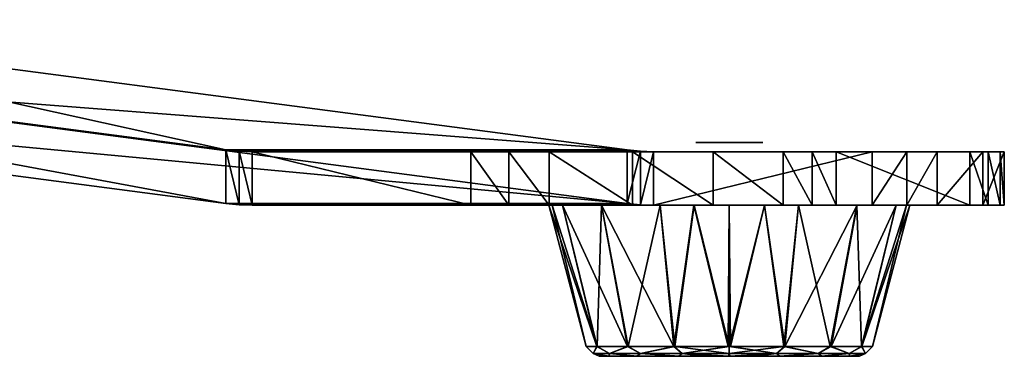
# Model space of a CAD drawing. Header units: millimetres. Extents: x -214 to 214, y -69 to 583.
# Tile 34 of 93: x 141 to 214, y -69 to -44. Entities that reach past the tile are written whole.
import ezdxf

# ---------------------------------------------------------------- set-up
doc = ezdxf.new("R2010")
doc.units = ezdxf.units.MM
doc.header["$LTSCALE"] = 62.021132
for name, color, linetype in [('681', 7, 'CONTINUOUS'), ('682', 7, 'CONTINUOUS'), ('683', 7, 'CONTINUOUS'), ('684', 7, 'CONTINUOUS'), ('685', 7, 'CONTINUOUS'), ('686', 7, 'CONTINUOUS'), ('687', 7, 'CONTINUOUS'), ('688', 7, 'CONTINUOUS'), ('689', 7, 'CONTINUOUS'), ('690', 7, 'CONTINUOUS'), ('691', 7, 'CONTINUOUS'), ('717', 7, 'CONTINUOUS'), ('718', 7, 'CONTINUOUS'), ('719', 7, 'CONTINUOUS'), ('720', 7, 'CONTINUOUS'), ('721', 7, 'CONTINUOUS'), ('762', 7, 'CONTINUOUS')]:
    doc.layers.add(name, color=color, linetype=linetype)

msp = doc.modelspace()

# ---------------------------------------------------------------- linework, layer by layer
at = {"layer": '681', "color": 7, "linetype": 'Continuous'}
for points in [[(81.959, -47.929, 81.96), (156.015, -57.671, 124.716), (81.959, -43.929, 81.96), (81.959, -47.929, 81.96)], [(81.959, -43.929, 81.96), (156.015, -57.671, 124.716), (156.015, -53.671, 124.716), (81.959, -43.929, 81.96)], [(156.015, -57.671, 124.716), (156.993, -57.768, 125.281), (156.015, -53.671, 124.716), (156.015, -57.671, 124.716)], [(156.015, -53.671, 124.716), (156.993, -57.768, 125.281), (156.993, -53.768, 125.281), (156.015, -53.671, 124.716)], [(156.993, -57.768, 125.281), (157.975, -57.8, 125.848), (156.993, -53.768, 125.281), (156.993, -57.768, 125.281)], [(156.993, -53.768, 125.281), (157.975, -57.8, 125.848), (157.975, -53.8, 125.848), (156.993, -53.768, 125.281)], [(157.975, -57.8, 125.848), (174.312, -57.8, 135.28), (157.975, -53.8, 125.848), (157.975, -57.8, 125.848)], [(157.975, -53.8, 125.848), (174.312, -57.8, 135.28), (174.312, -53.8, 135.28), (157.975, -53.8, 125.848)]]:
    msp.add_3dface(points, dxfattribs=at)
at = {"layer": '682', "color": 7, "linetype": 'Continuous'}
for points in [[(174.312, -57.8, 135.28), (157.975, -57.8, 125.848), (187.975, -57.8, 73.887), (174.312, -57.8, 135.28)], [(177.171, -57.8, 136.64), (174.312, -57.8, 135.28), (187.975, -57.8, 73.887), (177.171, -57.8, 136.64)], [(180.176, -57.8, 137.526), (177.171, -57.8, 136.64), (187.975, -57.8, 73.887), (180.176, -57.8, 137.526)], [(186.418, -57.8, 137.848), (180.176, -57.8, 137.526), (187.975, -57.8, 73.887), (186.418, -57.8, 137.848)], [(192.433, -57.8, 136.236), (186.418, -57.8, 137.848), (187.975, -57.8, 73.887), (192.433, -57.8, 136.236)], [(197.678, -57.8, 132.837), (192.433, -57.8, 136.236), (187.975, -57.8, 73.887), (197.678, -57.8, 132.837)], [(199.837, -57.8, 130.567), (197.678, -57.8, 132.837), (187.975, -57.8, 73.887), (199.837, -57.8, 130.567)], [(201.633, -57.8, 127.96), (199.837, -57.8, 130.567), (187.975, -57.8, 73.887), (201.633, -57.8, 127.96)], [(211.633, -57.8, 110.639), (201.633, -57.8, 127.96), (187.975, -57.8, 73.887), (211.633, -57.8, 110.639)], [(212.993, -57.8, 107.78), (211.633, -57.8, 110.639), (187.975, -57.8, 73.887), (212.993, -57.8, 107.78)], [(213.879, -57.8, 104.775), (212.993, -57.8, 107.78), (187.975, -57.8, 73.887), (213.879, -57.8, 104.775)], [(214.201, -57.8, 98.533), (213.879, -57.8, 104.775), (187.975, -57.8, 73.887), (214.201, -57.8, 98.533)], [(212.589, -57.8, 92.519), (214.201, -57.8, 98.533), (187.975, -57.8, 73.887), (212.589, -57.8, 92.519)], [(209.189, -57.8, 87.274), (212.589, -57.8, 92.519), (187.975, -57.8, 73.887), (209.189, -57.8, 87.274)], [(206.92, -57.8, 85.115), (209.189, -57.8, 87.274), (187.975, -57.8, 73.887), (206.92, -57.8, 85.115)], [(204.312, -57.8, 83.319), (206.92, -57.8, 85.115), (187.975, -57.8, 73.887), (204.312, -57.8, 83.319)]]:
    msp.add_3dface(points, dxfattribs=at)
at = {"layer": '683', "color": 7, "linetype": 'Continuous'}
for points in [[(156.993, -57.768, 125.281), (156.015, -57.671, 124.716), (186.993, -57.768, 73.32), (156.993, -57.768, 125.281)], [(156.015, -57.671, 124.716), (186.015, -57.671, 72.755), (186.993, -57.768, 73.32), (156.015, -57.671, 124.716)], [(157.975, -57.8, 125.848), (156.993, -57.768, 125.281), (187.975, -57.8, 73.887), (157.975, -57.8, 125.848)], [(187.975, -57.8, 73.887), (156.993, -57.768, 125.281), (186.993, -57.768, 73.32), (187.975, -57.8, 73.887)]]:
    msp.add_3dface(points, dxfattribs=at)
at = {"layer": '684', "color": 7, "linetype": 'Continuous'}
for points in [[(156.015, -57.671, 124.716), (81.959, -47.929, 81.96), (186.015, -57.671, 72.755), (156.015, -57.671, 124.716)], [(186.015, -57.671, 72.755), (81.959, -47.929, 81.96), (111.959, -47.929, 29.998), (186.015, -57.671, 72.755)]]:
    msp.add_3dface(points, dxfattribs=at)
at = {"layer": '685', "color": 7, "linetype": 'Continuous'}
for points in [[(186.015, -53.671, 72.755), (111.959, -47.929, 29.998), (111.959, -43.929, 29.998), (186.015, -53.671, 72.755)], [(186.015, -57.671, 72.755), (111.959, -47.929, 29.998), (186.015, -53.671, 72.755), (186.015, -57.671, 72.755)], [(186.993, -53.768, 73.32), (186.015, -57.671, 72.755), (186.015, -53.671, 72.755), (186.993, -53.768, 73.32)], [(186.993, -57.768, 73.32), (186.015, -57.671, 72.755), (186.993, -53.768, 73.32), (186.993, -57.768, 73.32)], [(187.975, -53.8, 73.887), (186.993, -57.768, 73.32), (186.993, -53.768, 73.32), (187.975, -53.8, 73.887)], [(187.975, -57.8, 73.887), (186.993, -57.768, 73.32), (187.975, -53.8, 73.887), (187.975, -57.8, 73.887)], [(204.312, -57.8, 83.319), (187.975, -57.8, 73.887), (204.312, -53.8, 83.319), (204.312, -57.8, 83.319)], [(204.312, -53.8, 83.319), (187.975, -57.8, 73.887), (187.975, -53.8, 73.887), (204.312, -53.8, 83.319)]]:
    msp.add_3dface(points, dxfattribs=at)
at = {"layer": '686', "color": 7, "linetype": 'Continuous'}
for points in [[(206.92, -57.8, 85.115), (204.312, -57.8, 83.319), (206.92, -53.8, 85.115), (206.92, -57.8, 85.115)], [(204.312, -57.8, 83.319), (204.312, -53.8, 83.319), (206.92, -53.8, 85.115), (204.312, -57.8, 83.319)], [(209.189, -57.8, 87.274), (206.92, -57.8, 85.115), (209.189, -53.8, 87.274), (209.189, -57.8, 87.274)], [(209.189, -53.8, 87.274), (206.92, -57.8, 85.115), (206.92, -53.8, 85.115), (209.189, -53.8, 87.274)], [(212.589, -57.8, 92.519), (209.189, -57.8, 87.274), (212.589, -53.8, 92.519), (212.589, -57.8, 92.519)], [(212.589, -53.8, 92.519), (209.189, -57.8, 87.274), (209.189, -53.8, 87.274), (212.589, -53.8, 92.519)], [(211.633, -57.8, 110.639), (212.993, -57.8, 107.78), (211.633, -53.8, 110.639), (211.633, -57.8, 110.639)], [(211.633, -53.8, 110.639), (212.993, -57.8, 107.78), (212.993, -53.8, 107.78), (211.633, -53.8, 110.639)], [(214.201, -57.8, 98.533), (212.589, -57.8, 92.519), (214.201, -53.8, 98.533), (214.201, -57.8, 98.533)], [(214.201, -53.8, 98.533), (212.589, -57.8, 92.519), (212.589, -53.8, 92.519), (214.201, -53.8, 98.533)], [(212.993, -57.8, 107.78), (213.879, -57.8, 104.775), (212.993, -53.8, 107.78), (212.993, -57.8, 107.78)], [(212.993, -53.8, 107.78), (213.879, -57.8, 104.775), (213.879, -53.8, 104.775), (212.993, -53.8, 107.78)], [(213.879, -57.8, 104.775), (214.201, -57.8, 98.533), (213.879, -53.8, 104.775), (213.879, -57.8, 104.775)], [(213.879, -53.8, 104.775), (214.201, -57.8, 98.533), (214.201, -53.8, 98.533), (213.879, -53.8, 104.775)]]:
    msp.add_3dface(points, dxfattribs=at)
at = {"layer": '687', "color": 7, "linetype": 'Continuous'}
for points in [[(201.633, -57.8, 127.96), (211.633, -57.8, 110.639), (201.633, -53.8, 127.96), (201.633, -57.8, 127.96)], [(211.633, -57.8, 110.639), (211.633, -53.8, 110.639), (201.633, -53.8, 127.96), (211.633, -57.8, 110.639)]]:
    msp.add_3dface(points, dxfattribs=at)
at = {"layer": '688', "color": 7, "linetype": 'Continuous'}
for points in [[(174.312, -53.8, 135.28), (174.312, -57.8, 135.28), (177.171, -57.8, 136.64), (174.312, -53.8, 135.28)], [(174.312, -53.8, 135.28), (177.171, -57.8, 136.64), (177.171, -53.8, 136.64), (174.312, -53.8, 135.28)], [(177.171, -57.8, 136.64), (180.176, -57.8, 137.526), (177.171, -53.8, 136.64), (177.171, -57.8, 136.64)], [(177.171, -53.8, 136.64), (180.176, -57.8, 137.526), (180.176, -53.8, 137.526), (177.171, -53.8, 136.64)], [(180.176, -57.8, 137.526), (186.418, -57.8, 137.848), (180.176, -53.8, 137.526), (180.176, -57.8, 137.526)], [(180.176, -53.8, 137.526), (186.418, -57.8, 137.848), (186.418, -53.8, 137.848), (180.176, -53.8, 137.526)], [(186.418, -57.8, 137.848), (192.433, -57.8, 136.236), (186.418, -53.8, 137.848), (186.418, -57.8, 137.848)], [(186.418, -53.8, 137.848), (192.433, -57.8, 136.236), (192.433, -53.8, 136.236), (186.418, -53.8, 137.848)], [(192.433, -57.8, 136.236), (197.678, -57.8, 132.837), (192.433, -53.8, 136.236), (192.433, -57.8, 136.236)], [(192.433, -53.8, 136.236), (197.678, -57.8, 132.837), (197.678, -53.8, 132.837), (192.433, -53.8, 136.236)], [(197.678, -57.8, 132.837), (199.837, -57.8, 130.567), (197.678, -53.8, 132.837), (197.678, -57.8, 132.837)], [(197.678, -53.8, 132.837), (199.837, -57.8, 130.567), (199.837, -53.8, 130.567), (197.678, -53.8, 132.837)], [(199.837, -57.8, 130.567), (201.633, -57.8, 127.96), (199.837, -53.8, 130.567), (199.837, -57.8, 130.567)], [(201.633, -57.8, 127.96), (201.633, -53.8, 127.96), (199.837, -53.8, 130.567), (201.633, -57.8, 127.96)]]:
    msp.add_3dface(points, dxfattribs=at)
at = {"layer": '689', "color": 7, "linetype": 'Continuous'}
for points in [[(157.975, -53.8, 125.848), (174.312, -53.8, 135.28), (177.171, -53.8, 136.64), (157.975, -53.8, 125.848)], [(157.975, -53.8, 125.848), (204.312, -53.8, 83.319), (187.975, -53.8, 73.887), (157.975, -53.8, 125.848)], [(204.312, -53.8, 83.319), (157.975, -53.8, 125.848), (206.92, -53.8, 85.115), (204.312, -53.8, 83.319)], [(157.975, -53.8, 125.848), (211.633, -53.8, 110.639), (212.993, -53.8, 107.78), (157.975, -53.8, 125.848)], [(211.633, -53.8, 110.639), (157.975, -53.8, 125.848), (201.633, -53.8, 127.96), (211.633, -53.8, 110.639)], [(157.975, -53.8, 125.848), (212.993, -53.8, 107.78), (213.879, -53.8, 104.775), (157.975, -53.8, 125.848)], [(157.975, -53.8, 125.848), (213.879, -53.8, 104.775), (214.201, -53.8, 98.533), (157.975, -53.8, 125.848)], [(157.975, -53.8, 125.848), (214.201, -53.8, 98.533), (212.589, -53.8, 92.519), (157.975, -53.8, 125.848)], [(157.975, -53.8, 125.848), (212.589, -53.8, 92.519), (209.189, -53.8, 87.274), (157.975, -53.8, 125.848)], [(157.975, -53.8, 125.848), (209.189, -53.8, 87.274), (206.92, -53.8, 85.115), (157.975, -53.8, 125.848)], [(201.633, -53.8, 127.96), (157.975, -53.8, 125.848), (199.837, -53.8, 130.567), (201.633, -53.8, 127.96)], [(157.975, -53.8, 125.848), (177.171, -53.8, 136.64), (180.176, -53.8, 137.526), (157.975, -53.8, 125.848)], [(157.975, -53.8, 125.848), (180.176, -53.8, 137.526), (186.418, -53.8, 137.848), (157.975, -53.8, 125.848)], [(157.975, -53.8, 125.848), (186.418, -53.8, 137.848), (192.433, -53.8, 136.236), (157.975, -53.8, 125.848)], [(157.975, -53.8, 125.848), (192.433, -53.8, 136.236), (197.678, -53.8, 132.837), (157.975, -53.8, 125.848)], [(157.975, -53.8, 125.848), (197.678, -53.8, 132.837), (199.837, -53.8, 130.567), (157.975, -53.8, 125.848)]]:
    msp.add_3dface(points, dxfattribs=at)
at = {"layer": '690', "color": 7, "linetype": 'Continuous'}
for points in [[(156.015, -53.671, 124.716), (156.993, -53.768, 125.281), (186.015, -53.671, 72.755), (156.015, -53.671, 124.716)], [(156.993, -53.768, 125.281), (186.993, -53.768, 73.32), (186.015, -53.671, 72.755), (156.993, -53.768, 125.281)], [(156.993, -53.768, 125.281), (157.975, -53.8, 125.848), (186.993, -53.768, 73.32), (156.993, -53.768, 125.281)], [(157.975, -53.8, 125.848), (187.975, -53.8, 73.887), (186.993, -53.768, 73.32), (157.975, -53.8, 125.848)]]:
    msp.add_3dface(points, dxfattribs=at)
at = {"layer": '691', "color": 7, "linetype": 'Continuous'}
for points in [[(81.959, -43.929, 81.96), (156.015, -53.671, 124.716), (111.959, -43.929, 29.998), (81.959, -43.929, 81.96)], [(156.015, -53.671, 124.716), (186.015, -53.671, 72.755), (111.959, -43.929, 29.998), (156.015, -53.671, 124.716)]]:
    msp.add_3dface(points, dxfattribs=at)
at = {"layer": '717', "color": 7, "linetype": 'Continuous'}
for points in [[(193.681, -68.357, 122.497), (193.72, -68.357, 122.497), (193.642, -57.8, 125.299), (193.681, -68.357, 122.497)], [(193.642, -57.8, 125.299), (193.72, -68.357, 122.497), (196.283, -57.8, 125.039), (193.642, -57.8, 125.299)], [(193.642, -68.357, 122.497), (193.681, -68.357, 122.497), (193.642, -57.8, 125.299), (193.642, -68.357, 122.497)], [(193.642, -57.8, 98.299), (196.277, -57.8, 98.559), (193.642, -68.357, 101.102), (193.642, -57.8, 98.299)], [(193.642, -68.357, 101.102), (196.277, -57.8, 98.559), (197.727, -68.357, 101.913), (193.642, -68.357, 101.102)], [(196.283, -57.8, 125.039), (193.72, -68.357, 122.497), (197.799, -68.357, 121.656), (196.283, -57.8, 125.039)], [(196.277, -57.8, 98.559), (198.811, -57.8, 99.328), (197.727, -68.357, 101.913), (196.277, -57.8, 98.559)], [(198.822, -57.8, 124.266), (196.283, -57.8, 125.039), (197.799, -68.357, 121.656), (198.822, -57.8, 124.266)], [(197.727, -68.357, 101.913), (198.811, -57.8, 99.328), (201.193, -68.357, 104.222), (197.727, -68.357, 101.913)], [(203.195, -57.8, 121.339), (198.822, -57.8, 124.266), (197.799, -68.357, 121.656), (203.195, -57.8, 121.339)], [(201.248, -68.357, 119.322), (203.195, -57.8, 121.339), (197.799, -68.357, 121.656), (201.248, -68.357, 119.322)], [(198.811, -57.8, 99.328), (203.188, -57.8, 102.253), (201.193, -68.357, 104.222), (198.811, -57.8, 99.328)], [(201.193, -68.357, 104.222), (203.188, -57.8, 102.253), (203.514, -68.357, 107.679), (201.193, -68.357, 104.222)], [(206.114, -57.8, 116.967), (203.195, -57.8, 121.339), (201.248, -68.357, 119.322), (206.114, -57.8, 116.967)], [(203.544, -68.357, 115.848), (206.114, -57.8, 116.967), (201.248, -68.357, 119.322), (203.544, -68.357, 115.848)], [(203.188, -57.8, 102.253), (206.113, -57.8, 106.63), (203.514, -68.357, 107.679), (203.188, -57.8, 102.253)], [(206.113, -57.8, 106.63), (206.883, -57.8, 109.166), (203.514, -68.357, 107.679), (206.113, -57.8, 106.63)], [(203.514, -68.357, 107.679), (206.883, -57.8, 109.166), (204.34, -68.357, 111.761), (203.514, -68.357, 107.679)], [(207.142, -57.8, 111.802), (206.114, -57.8, 116.967), (203.544, -68.357, 115.848), (207.142, -57.8, 111.802)], [(204.34, -68.357, 111.761), (207.142, -57.8, 111.802), (203.544, -68.357, 115.848), (204.34, -68.357, 111.761)], [(206.883, -57.8, 109.166), (207.142, -57.8, 111.802), (204.34, -68.357, 111.761), (206.883, -57.8, 109.166)]]:
    msp.add_3dface(points, dxfattribs=at)
at = {"layer": '718', "color": 7, "linetype": 'Continuous'}
for points in [[(193.681, -68.357, 122.497), (193.642, -68.357, 122.497), (197.179, -68.893, 121.516), (193.681, -68.357, 122.497)], [(193.642, -68.357, 122.497), (193.642, -68.893, 122.14), (197.179, -68.893, 121.516), (193.642, -68.357, 122.497)], [(193.642, -68.357, 101.102), (197.727, -68.357, 101.913), (193.642, -68.893, 101.459), (193.642, -68.357, 101.102)], [(197.727, -68.357, 101.913), (197.179, -68.893, 102.083), (193.642, -68.893, 101.459), (197.727, -68.357, 101.913)], [(193.72, -68.357, 122.497), (193.681, -68.357, 122.497), (197.179, -68.893, 121.516), (193.72, -68.357, 122.497)], [(197.799, -68.357, 121.656), (193.72, -68.357, 122.497), (197.179, -68.893, 121.516), (197.799, -68.357, 121.656)], [(197.727, -68.357, 101.913), (200.289, -68.893, 103.878), (197.179, -68.893, 102.083), (197.727, -68.357, 101.913)], [(197.799, -68.357, 121.656), (197.179, -68.893, 121.516), (200.289, -68.893, 119.721), (197.799, -68.357, 121.656)], [(197.727, -68.357, 101.913), (201.193, -68.357, 104.222), (200.289, -68.893, 103.878), (197.727, -68.357, 101.913)], [(201.248, -68.357, 119.322), (197.799, -68.357, 121.656), (200.289, -68.893, 119.721), (201.248, -68.357, 119.322)], [(201.193, -68.357, 104.222), (202.598, -68.893, 106.629), (200.289, -68.893, 103.878), (201.193, -68.357, 104.222)], [(201.248, -68.357, 119.322), (200.289, -68.893, 119.721), (202.598, -68.893, 116.97), (201.248, -68.357, 119.322)], [(201.193, -68.357, 104.222), (203.514, -68.357, 107.679), (202.598, -68.893, 106.629), (201.193, -68.357, 104.222)], [(203.544, -68.357, 115.848), (201.248, -68.357, 119.322), (202.598, -68.893, 116.97), (203.544, -68.357, 115.848)], [(203.514, -68.357, 107.679), (203.826, -68.893, 110.004), (202.598, -68.893, 106.629), (203.514, -68.357, 107.679)], [(203.544, -68.357, 115.848), (202.598, -68.893, 116.97), (203.826, -68.893, 113.595), (203.544, -68.357, 115.848)], [(203.514, -68.357, 107.679), (204.34, -68.357, 111.761), (203.826, -68.893, 110.004), (203.514, -68.357, 107.679)], [(204.34, -68.357, 111.761), (203.544, -68.357, 115.848), (203.826, -68.893, 113.595), (204.34, -68.357, 111.761)], [(204.34, -68.357, 111.761), (203.826, -68.893, 113.595), (203.826, -68.893, 110.004), (204.34, -68.357, 111.761)], [(193.678, -69.1, 121.53), (193.711, -69.1, 121.53), (193.642, -68.893, 122.14), (193.678, -69.1, 121.53)], [(193.642, -68.893, 122.14), (193.711, -69.1, 121.53), (197.179, -68.893, 121.516), (193.642, -68.893, 122.14)], [(193.642, -69.1, 121.53), (193.678, -69.1, 121.53), (193.642, -68.893, 122.14), (193.642, -69.1, 121.53)], [(193.642, -68.893, 101.459), (197.179, -68.893, 102.083), (193.642, -69.1, 102.069), (193.642, -68.893, 101.459)], [(193.642, -69.1, 102.069), (197.179, -68.893, 102.083), (195.542, -69.1, 102.256), (193.642, -69.1, 102.069)], [(197.179, -68.893, 121.516), (193.711, -69.1, 121.53), (197.427, -69.1, 120.764), (197.179, -68.893, 121.516)], [(195.542, -69.1, 102.256), (197.179, -68.893, 102.083), (197.37, -69.1, 102.811), (195.542, -69.1, 102.256)], [(200.289, -68.893, 119.721), (197.179, -68.893, 121.516), (197.427, -69.1, 120.764), (200.289, -68.893, 119.721)], [(197.179, -68.893, 102.083), (200.289, -68.893, 103.878), (197.37, -69.1, 102.811), (197.179, -68.893, 102.083)], [(197.37, -69.1, 102.811), (200.289, -68.893, 103.878), (200.518, -69.1, 104.914), (197.37, -69.1, 102.811)], [(200.561, -69.1, 118.642), (200.289, -68.893, 119.721), (197.427, -69.1, 120.764), (200.561, -69.1, 118.642)], [(202.598, -68.893, 116.97), (200.289, -68.893, 119.721), (200.561, -69.1, 118.642), (202.598, -68.893, 116.97)], [(200.289, -68.893, 103.878), (202.598, -68.893, 106.629), (200.518, -69.1, 104.914), (200.289, -68.893, 103.878)], [(200.518, -69.1, 104.914), (202.598, -68.893, 106.629), (202.625, -69.1, 108.059), (200.518, -69.1, 104.914)], [(202.649, -69.1, 115.483), (202.598, -68.893, 116.97), (200.561, -69.1, 118.642), (202.649, -69.1, 115.483)], [(203.826, -68.893, 113.595), (202.598, -68.893, 116.97), (202.649, -69.1, 115.483), (203.826, -68.893, 113.595)], [(202.598, -68.893, 106.629), (203.826, -68.893, 110.004), (202.625, -69.1, 108.059), (202.598, -68.893, 106.629)], [(202.625, -69.1, 108.059), (203.826, -68.893, 110.004), (203.373, -69.1, 111.769), (202.625, -69.1, 108.059)], [(203.373, -69.1, 111.769), (203.826, -68.893, 113.595), (202.649, -69.1, 115.483), (203.373, -69.1, 111.769)], [(203.826, -68.893, 110.004), (203.826, -68.893, 113.595), (203.373, -69.1, 111.769), (203.826, -68.893, 110.004)]]:
    msp.add_3dface(points, dxfattribs=at)
at = {"layer": '719', "color": 7, "linetype": 'Continuous'}
for points in [[(183.912, -69.1, 111.83), (184.636, -69.1, 108.116), (184.659, -69.1, 115.54), (183.912, -69.1, 111.83)], [(184.636, -69.1, 108.116), (186.724, -69.1, 104.957), (184.659, -69.1, 115.54), (184.636, -69.1, 108.116)], [(184.659, -69.1, 115.54), (186.724, -69.1, 104.957), (186.766, -69.1, 118.685), (184.659, -69.1, 115.54)], [(186.724, -69.1, 104.957), (189.858, -69.1, 102.835), (186.766, -69.1, 118.685), (186.724, -69.1, 104.957)], [(186.766, -69.1, 118.685), (189.858, -69.1, 102.835), (189.914, -69.1, 120.788), (186.766, -69.1, 118.685)], [(189.858, -69.1, 102.835), (193.574, -69.1, 102.069), (189.914, -69.1, 120.788), (189.858, -69.1, 102.835)], [(189.914, -69.1, 120.788), (193.574, -69.1, 102.069), (191.743, -69.1, 121.343), (189.914, -69.1, 120.788)], [(193.642, -69.1, 102.069), (193.642, -69.1, 121.53), (191.743, -69.1, 121.343), (193.642, -69.1, 102.069)], [(193.642, -69.1, 102.069), (191.743, -69.1, 121.343), (193.607, -69.1, 102.069), (193.642, -69.1, 102.069)], [(191.743, -69.1, 121.343), (193.574, -69.1, 102.069), (193.607, -69.1, 102.069), (191.743, -69.1, 121.343)], [(193.678, -69.1, 121.53), (193.642, -69.1, 121.53), (195.542, -69.1, 102.256), (193.678, -69.1, 121.53)], [(193.642, -69.1, 121.53), (193.642, -69.1, 102.069), (195.542, -69.1, 102.256), (193.642, -69.1, 121.53)], [(193.711, -69.1, 121.53), (193.678, -69.1, 121.53), (195.542, -69.1, 102.256), (193.711, -69.1, 121.53)], [(193.711, -69.1, 121.53), (195.542, -69.1, 102.256), (197.37, -69.1, 102.811), (193.711, -69.1, 121.53)], [(193.711, -69.1, 121.53), (197.37, -69.1, 102.811), (197.427, -69.1, 120.764), (193.711, -69.1, 121.53)], [(197.37, -69.1, 102.811), (200.518, -69.1, 104.914), (197.427, -69.1, 120.764), (197.37, -69.1, 102.811)], [(200.518, -69.1, 104.914), (200.561, -69.1, 118.642), (197.427, -69.1, 120.764), (200.518, -69.1, 104.914)], [(200.518, -69.1, 104.914), (202.625, -69.1, 108.059), (200.561, -69.1, 118.642), (200.518, -69.1, 104.914)], [(202.625, -69.1, 108.059), (202.649, -69.1, 115.483), (200.561, -69.1, 118.642), (202.625, -69.1, 108.059)], [(202.625, -69.1, 108.059), (203.373, -69.1, 111.769), (202.649, -69.1, 115.483), (202.625, -69.1, 108.059)]]:
    msp.add_3dface(points, dxfattribs=at)
at = {"layer": '720', "color": 7, "linetype": 'Continuous'}
for points in [[(183.459, -68.893, 110.004), (183.459, -68.893, 113.595), (182.945, -68.357, 111.838), (183.459, -68.893, 110.004)], [(183.741, -68.357, 107.751), (183.459, -68.893, 110.004), (182.945, -68.357, 111.838), (183.741, -68.357, 107.751)], [(182.945, -68.357, 111.838), (183.459, -68.893, 113.595), (183.77, -68.357, 115.92), (182.945, -68.357, 111.838)], [(184.687, -68.893, 106.629), (183.459, -68.893, 110.004), (183.741, -68.357, 107.751), (184.687, -68.893, 106.629)], [(183.459, -68.893, 113.595), (184.687, -68.893, 116.97), (183.77, -68.357, 115.92), (183.459, -68.893, 113.595)], [(186.037, -68.357, 104.277), (184.687, -68.893, 106.629), (183.741, -68.357, 107.751), (186.037, -68.357, 104.277)], [(183.77, -68.357, 115.92), (184.687, -68.893, 116.97), (186.092, -68.357, 119.377), (183.77, -68.357, 115.92)], [(186.996, -68.893, 103.878), (184.687, -68.893, 106.629), (186.037, -68.357, 104.277), (186.996, -68.893, 103.878)], [(184.687, -68.893, 116.97), (186.996, -68.893, 119.721), (186.092, -68.357, 119.377), (184.687, -68.893, 116.97)], [(189.486, -68.357, 101.943), (186.996, -68.893, 103.878), (186.037, -68.357, 104.277), (189.486, -68.357, 101.943)], [(186.092, -68.357, 119.377), (186.996, -68.893, 119.721), (189.558, -68.357, 121.686), (186.092, -68.357, 119.377)], [(190.106, -68.893, 102.083), (186.996, -68.893, 103.878), (189.486, -68.357, 101.943), (190.106, -68.893, 102.083)], [(186.996, -68.893, 119.721), (190.106, -68.893, 121.516), (189.558, -68.357, 121.686), (186.996, -68.893, 119.721)], [(193.565, -68.357, 101.102), (190.106, -68.893, 102.083), (189.486, -68.357, 101.943), (193.565, -68.357, 101.102)], [(193.642, -68.893, 122.14), (193.642, -68.357, 122.497), (189.558, -68.357, 121.686), (193.642, -68.893, 122.14)], [(190.106, -68.893, 121.516), (193.642, -68.893, 122.14), (189.558, -68.357, 121.686), (190.106, -68.893, 121.516)], [(193.642, -68.357, 101.102), (193.642, -68.893, 101.459), (190.106, -68.893, 102.083), (193.642, -68.357, 101.102)], [(193.642, -68.357, 101.102), (190.106, -68.893, 102.083), (193.604, -68.357, 101.102), (193.642, -68.357, 101.102)], [(193.604, -68.357, 101.102), (190.106, -68.893, 102.083), (193.565, -68.357, 101.102), (193.604, -68.357, 101.102)], [(184.636, -69.1, 108.116), (183.912, -69.1, 111.83), (183.459, -68.893, 110.004), (184.636, -69.1, 108.116)], [(184.687, -68.893, 106.629), (184.636, -69.1, 108.116), (183.459, -68.893, 110.004), (184.687, -68.893, 106.629)], [(183.912, -69.1, 111.83), (184.659, -69.1, 115.54), (183.459, -68.893, 113.595), (183.912, -69.1, 111.83)], [(183.459, -68.893, 110.004), (183.912, -69.1, 111.83), (183.459, -68.893, 113.595), (183.459, -68.893, 110.004)], [(183.459, -68.893, 113.595), (184.659, -69.1, 115.54), (184.687, -68.893, 116.97), (183.459, -68.893, 113.595)], [(186.724, -69.1, 104.957), (184.636, -69.1, 108.116), (184.687, -68.893, 106.629), (186.724, -69.1, 104.957)], [(184.659, -69.1, 115.54), (186.766, -69.1, 118.685), (184.687, -68.893, 116.97), (184.659, -69.1, 115.54)], [(186.996, -68.893, 103.878), (186.724, -69.1, 104.957), (184.687, -68.893, 106.629), (186.996, -68.893, 103.878)], [(184.687, -68.893, 116.97), (186.766, -69.1, 118.685), (186.996, -68.893, 119.721), (184.687, -68.893, 116.97)], [(189.858, -69.1, 102.835), (186.724, -69.1, 104.957), (186.996, -68.893, 103.878), (189.858, -69.1, 102.835)], [(186.766, -69.1, 118.685), (189.914, -69.1, 120.788), (186.996, -68.893, 119.721), (186.766, -69.1, 118.685)], [(190.106, -68.893, 102.083), (189.858, -69.1, 102.835), (186.996, -68.893, 103.878), (190.106, -68.893, 102.083)], [(186.996, -68.893, 119.721), (189.914, -69.1, 120.788), (190.106, -68.893, 121.516), (186.996, -68.893, 119.721)], [(193.574, -69.1, 102.069), (189.858, -69.1, 102.835), (190.106, -68.893, 102.083), (193.574, -69.1, 102.069)], [(189.914, -69.1, 120.788), (191.743, -69.1, 121.343), (190.106, -68.893, 121.516), (189.914, -69.1, 120.788)], [(193.642, -69.1, 121.53), (193.642, -68.893, 122.14), (190.106, -68.893, 121.516), (193.642, -69.1, 121.53)], [(191.743, -69.1, 121.343), (193.642, -69.1, 121.53), (190.106, -68.893, 121.516), (191.743, -69.1, 121.343)], [(193.642, -68.893, 101.459), (193.574, -69.1, 102.069), (190.106, -68.893, 102.083), (193.642, -68.893, 101.459)], [(193.574, -69.1, 102.069), (193.642, -68.893, 101.459), (193.607, -69.1, 102.069), (193.574, -69.1, 102.069)], [(193.642, -68.893, 101.459), (193.642, -69.1, 102.069), (193.607, -69.1, 102.069), (193.642, -68.893, 101.459)]]:
    msp.add_3dface(points, dxfattribs=at)
at = {"layer": '721', "color": 7, "linetype": 'Continuous'}
for points in [[(183.741, -68.357, 107.751), (182.945, -68.357, 111.838), (180.142, -57.8, 111.796), (183.741, -68.357, 107.751)], [(181.171, -57.8, 106.632), (183.741, -68.357, 107.751), (180.142, -57.8, 111.796), (181.171, -57.8, 106.632)], [(180.142, -57.8, 111.796), (182.945, -68.357, 111.838), (180.402, -57.8, 114.433), (180.142, -57.8, 111.796)], [(182.945, -68.357, 111.838), (183.77, -68.357, 115.92), (180.402, -57.8, 114.433), (182.945, -68.357, 111.838)], [(180.402, -57.8, 114.433), (183.77, -68.357, 115.92), (181.171, -57.8, 116.969), (180.402, -57.8, 114.433)], [(186.037, -68.357, 104.277), (183.741, -68.357, 107.751), (181.171, -57.8, 106.632), (186.037, -68.357, 104.277)], [(184.09, -57.8, 102.26), (186.037, -68.357, 104.277), (181.171, -57.8, 106.632), (184.09, -57.8, 102.26)], [(181.171, -57.8, 116.969), (183.77, -68.357, 115.92), (184.097, -57.8, 121.346), (181.171, -57.8, 116.969)], [(183.77, -68.357, 115.92), (186.092, -68.357, 119.377), (184.097, -57.8, 121.346), (183.77, -68.357, 115.92)], [(189.486, -68.357, 101.943), (186.037, -68.357, 104.277), (184.09, -57.8, 102.26), (189.486, -68.357, 101.943)], [(188.463, -57.8, 99.333), (189.486, -68.357, 101.943), (184.09, -57.8, 102.26), (188.463, -57.8, 99.333)], [(184.097, -57.8, 121.346), (186.092, -68.357, 119.377), (188.473, -57.8, 124.271), (184.097, -57.8, 121.346)], [(186.092, -68.357, 119.377), (189.558, -68.357, 121.686), (188.473, -57.8, 124.271), (186.092, -68.357, 119.377)], [(191.002, -57.8, 98.56), (189.486, -68.357, 101.943), (188.463, -57.8, 99.333), (191.002, -57.8, 98.56)], [(188.473, -57.8, 124.271), (189.558, -68.357, 121.686), (191.008, -57.8, 125.04), (188.473, -57.8, 124.271)], [(193.565, -68.357, 101.102), (189.486, -68.357, 101.943), (191.002, -57.8, 98.56), (193.565, -68.357, 101.102)], [(189.558, -68.357, 121.686), (193.642, -68.357, 122.497), (191.008, -57.8, 125.04), (189.558, -68.357, 121.686)], [(193.642, -57.8, 98.299), (193.565, -68.357, 101.102), (191.002, -57.8, 98.56), (193.642, -57.8, 98.299)], [(193.642, -68.357, 122.497), (193.642, -57.8, 125.299), (191.008, -57.8, 125.04), (193.642, -68.357, 122.497)], [(193.642, -57.8, 98.299), (193.604, -68.357, 101.102), (193.565, -68.357, 101.102), (193.642, -57.8, 98.299)], [(193.642, -57.8, 98.299), (193.642, -68.357, 101.102), (193.604, -68.357, 101.102), (193.642, -57.8, 98.299)]]:
    msp.add_3dface(points, dxfattribs=at)
at = {"layer": '762', "color": 7, "linetype": 'Continuous'}
for points in [[(191.142, -53.1, 111.799), (191.48, -53.1, 113.054), (191.478, -53.1, 110.549), (191.142, -53.1, 111.799)], [(191.48, -53.1, 113.054), (192.394, -53.1, 113.965), (191.478, -53.1, 110.549), (191.48, -53.1, 113.054)], [(191.478, -53.1, 110.549), (192.394, -53.1, 113.965), (192.395, -53.1, 109.633), (191.478, -53.1, 110.549)], [(192.394, -53.1, 113.965), (193.639, -53.1, 114.299), (192.395, -53.1, 109.633), (192.394, -53.1, 113.965)], [(192.395, -53.1, 109.633), (193.639, -53.1, 114.299), (193.646, -53.1, 109.299), (192.395, -53.1, 109.633)], [(193.639, -53.1, 114.299), (194.89, -53.1, 113.966), (193.646, -53.1, 109.299), (193.639, -53.1, 114.299)], [(193.646, -53.1, 109.299), (194.89, -53.1, 113.966), (194.891, -53.1, 109.634), (193.646, -53.1, 109.299)], [(194.89, -53.1, 113.966), (195.807, -53.1, 113.05), (194.891, -53.1, 109.634), (194.89, -53.1, 113.966)], [(194.891, -53.1, 109.634), (195.807, -53.1, 113.05), (195.805, -53.1, 110.545), (194.891, -53.1, 109.634)], [(195.807, -53.1, 113.05), (196.142, -53.1, 111.799), (195.805, -53.1, 110.545), (195.807, -53.1, 113.05)]]:
    msp.add_3dface(points, dxfattribs=at)

doc.saveas('drawing.dxf')
